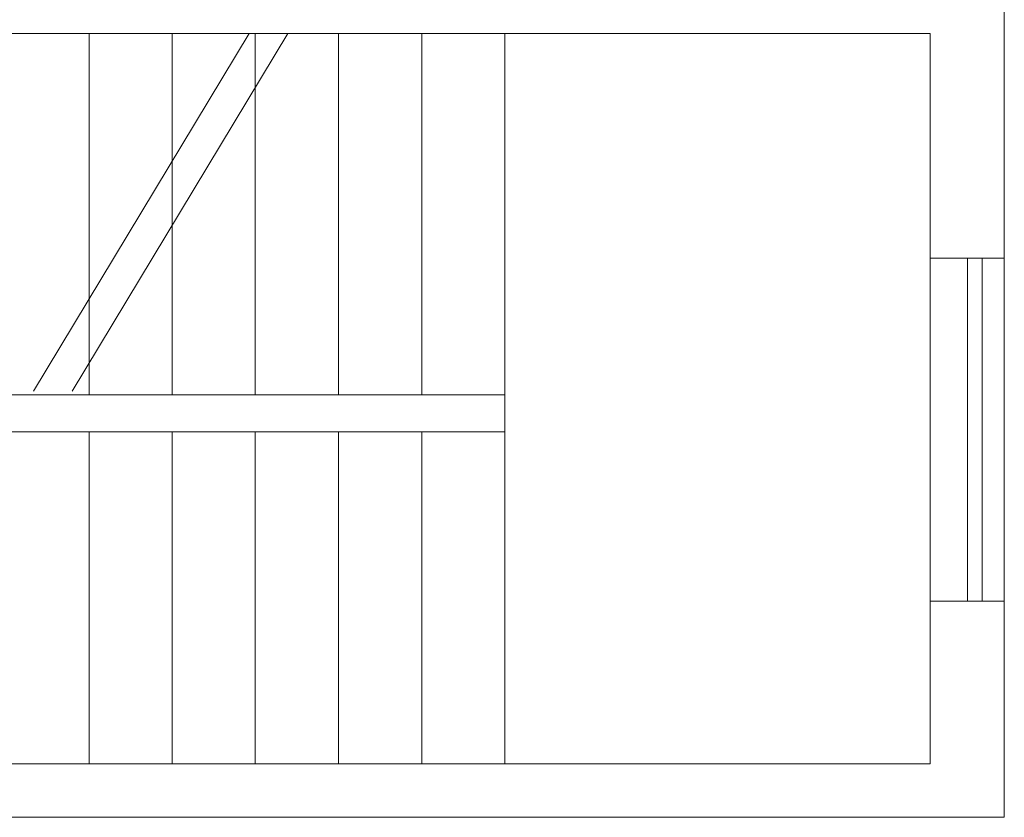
# Model space of a CAD drawing. Header units: millimetres. Extents: x -1147 to 4913, y -2332 to 921.
# Tile 114 of 119: x 4177 to 4617, y -1432 to -1075. Entities that reach past the tile are written whole.
import ezdxf

# ---------------------------------------------------------------- set-up
doc = ezdxf.new("R2010")
doc.units = ezdxf.units.MM
doc.header["$LTSCALE"] = 0.2
doc.layers.add('C00-00-00', color=7, linetype='Continuous')

msp = doc.modelspace()

# ---------------------------------------------------------------- linework, layer by layer
at = {"layer": 'C00-00-00', "lineweight": 0}
for points in [[(4583.817, -1057.27), (4067.983, -1057.27), (4067.983, -1052.189), (4050.627, -1052.189), (4050.627, -1057.27), (4034.331, -1057.27), (4033.059, -1075.26), (3887.012, -1075.26), (3887.012, -1117.171), (3777.153, -1117.171), (3777.153, -1133.472), (3907.329, -1133.472), (3907.329, -1097.275), (4044.066, -1097.062), (4044.066, -1081.187), (4583.817, -1081.187), (4583.817, -1181.731), (4617.049, -1181.731), (4617.049, -1014.299), (4583.817, -1014.299)], [(4114.549, -1431.918), (4617.049, -1431.918), (4617.049, -1335.186), (4583.817, -1335.186), (4583.817, -1408.001), (4114.549, -1408.001)]]:
    msp.add_lwpolyline(points, close=True, dxfattribs=at)
for points in [[(4182.709, -1241.207), (4279.229, -1081.187)], [(4200.065, -1241.207), (4296.584, -1081.187)], [(4207.686, -1242.9), (4207.686, -1081.187)], [(4244.725, -1242.9), (4244.725, -1081.187)], [(4281.981, -1242.9), (4281.981, -1081.187)], [(4319.234, -1242.9), (4319.234, -1081.187)], [(4356.486, -1242.9), (4356.486, -1081.187)], [(4393.529, -1081.187), (4393.529, -1408.001)], [(4583.817, -1335.186), (4583.817, -1181.731)], [(4600.539, -1335.186), (4600.539, -1181.731)], [(4607.101, -1335.186), (4607.101, -1181.731)], [(4617.049, -1181.731), (4617.049, -1335.186)], [(4393.529, -1242.9), (4000.253, -1242.9), (4000.253, -1259.41), (4393.529, -1259.41)], [(4207.686, -1259.41), (4207.686, -1408.001)], [(4244.725, -1259.41), (4244.725, -1408.001)], [(4281.981, -1259.41), (4281.981, -1408.001)], [(4319.234, -1259.41), (4319.234, -1408.001)], [(4356.486, -1259.41), (4356.486, -1408.001)]]:
    msp.add_lwpolyline(points, dxfattribs=at)

doc.saveas('drawing.dxf')
